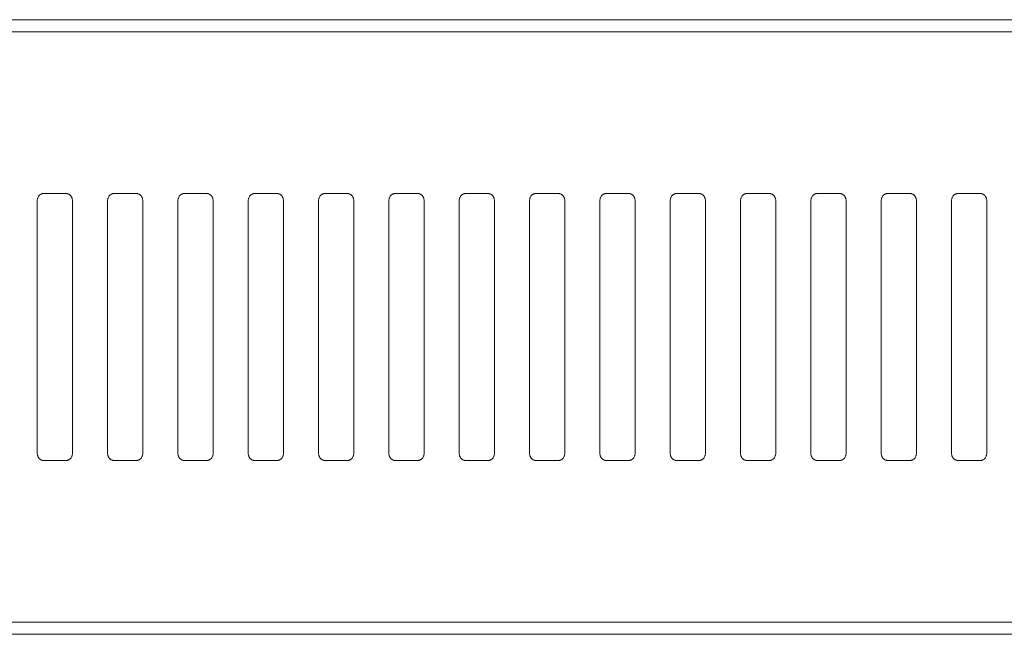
# Model space of a CAD drawing. Header units: millimetres. Extents: x 0 to 2122, y 0 to 1639.
# Tile 17 of 85: x 638 to 708, y 784 to 828. Entities that reach past the tile are written whole.
import ezdxf

# ---------------------------------------------------------------- set-up
doc = ezdxf.new("R2010")
doc.units = ezdxf.units.MM
doc.layers.add('1', color=7, linetype='Continuous', true_color=0xffffff)

msp = doc.modelspace()

# ---------------------------------------------------------------- linework, layer by layer
at = {"layer": '1', "color": 7, "linetype": 'Continuous', "lineweight": 13}
for p, q in [((741.205, 827.737), (322.205, 827.737)), ((741.205, 826.868), (322.205, 826.868)), ((638.805, 814.887), (638.805, 796.887)), ((639.305, 815.387), (640.805, 815.387)), ((641.305, 814.887), (641.305, 796.887)), ((643.805, 814.887), (643.805, 796.887)), ((644.305, 815.387), (645.805, 815.387)), ((646.305, 814.887), (646.305, 796.887)), ((648.805, 814.887), (648.805, 796.887)), ((649.305, 815.387), (650.805, 815.387)), ((651.305, 814.887), (651.305, 796.887)), ((653.805, 814.887), (653.805, 796.887)), ((654.305, 815.387), (655.805, 815.387)), ((656.305, 814.887), (656.305, 796.887)), ((658.805, 814.887), (658.805, 796.887)), ((659.305, 815.387), (660.805, 815.387)), ((661.305, 814.887), (661.305, 796.887)), ((663.805, 814.887), (663.805, 796.887)), ((664.305, 815.387), (665.805, 815.387)), ((666.305, 814.887), (666.305, 796.887)), ((668.805, 814.887), (668.805, 796.887)), ((669.305, 815.387), (670.805, 815.387)), ((671.305, 814.887), (671.305, 796.887)), ((673.805, 814.887), (673.805, 796.887)), ((674.305, 815.387), (675.805, 815.387)), ((676.305, 814.887), (676.305, 796.887)), ((678.805, 814.887), (678.805, 796.887)), ((679.305, 815.387), (680.805, 815.387)), ((681.305, 814.887), (681.305, 796.887)), ((683.805, 814.887), (683.805, 796.887)), ((684.305, 815.387), (685.805, 815.387)), ((686.305, 814.887), (686.305, 796.887)), ((688.805, 814.887), (688.805, 796.887)), ((689.305, 815.387), (690.805, 815.387)), ((691.305, 814.887), (691.305, 796.887)), ((693.805, 814.887), (693.805, 796.887)), ((694.305, 815.387), (695.805, 815.387)), ((696.305, 814.887), (696.305, 796.887)), ((698.805, 814.887), (698.805, 796.887)), ((699.305, 815.387), (700.805, 815.387)), ((701.305, 814.887), (701.305, 796.887)), ((703.805, 814.887), (703.805, 796.887)), ((704.305, 815.387), (705.805, 815.387)), ((706.305, 814.887), (706.305, 796.887)), ((639.305, 796.387), (640.805, 796.387)), ((644.305, 796.387), (645.805, 796.387)), ((649.305, 796.387), (650.805, 796.387)), ((654.305, 796.387), (655.805, 796.387)), ((659.305, 796.387), (660.805, 796.387)), ((664.305, 796.387), (665.805, 796.387)), ((669.305, 796.387), (670.805, 796.387)), ((674.305, 796.387), (675.805, 796.387)), ((679.305, 796.387), (680.805, 796.387)), ((684.305, 796.387), (685.805, 796.387)), ((689.305, 796.387), (690.805, 796.387)), ((694.305, 796.387), (695.805, 796.387)), ((699.305, 796.387), (700.805, 796.387)), ((704.305, 796.387), (705.805, 796.387)), ((741.205, 784.907), (322.205, 784.907)), ((741.205, 784.037), (322.205, 784.037))]:
    msp.add_line(p, q, dxfattribs=at)
for points, knots in [([(638.805, 814.887), (638.805, 814.92), (638.808, 814.953), (638.818, 815), (638.822, 815.016), (638.831, 815.048), (638.837, 815.063), (638.855, 815.109), (638.871, 815.137), (638.898, 815.178), (638.908, 815.191), (638.928, 815.217), (638.939, 815.229), (638.974, 815.263), (638.999, 815.284), (639.04, 815.312), (639.054, 815.32), (639.083, 815.336), (639.113, 815.35), (639.143, 815.361), (639.175, 815.37), (639.191, 815.374), (639.239, 815.384), (639.272, 815.387), (639.305, 815.387)], [0, 0, 0, 0, 0.125, 0.125, 0.1875, 0.1875, 0.25, 0.25, 0.375, 0.375, 0.4375, 0.4375, 0.5, 0.5, 0.625, 0.625, 0.6875, 0.6875, 0.75, 0.8125, 0.8125, 0.875, 0.875, 1, 1, 1, 1]), ([(640.805, 815.387), (640.838, 815.387), (640.871, 815.384), (640.919, 815.374), (640.934, 815.371), (640.966, 815.361), (640.982, 815.355), (641.027, 815.337), (641.056, 815.321), (641.097, 815.294), (641.11, 815.284), (641.135, 815.263), (641.147, 815.252), (641.182, 815.218), (641.203, 815.192), (641.225, 815.158), (641.23, 815.151), (641.238, 815.137), (641.25, 815.116), (641.268, 815.079), (641.279, 815.048), (641.288, 815.017), (641.292, 815.001), (641.302, 814.953), (641.305, 814.92), (641.305, 814.887)], [0, 0, 0, 0, 0.125, 0.125, 0.1875, 0.1875, 0.25, 0.25, 0.375, 0.375, 0.4375, 0.4375, 0.5, 0.5, 0.625, 0.625, 0.65625, 0.65625, 0.6875, 0.75, 0.8125, 0.8125, 0.875, 0.875, 1, 1, 1, 1]), ([(643.805, 814.887), (643.805, 814.92), (643.808, 814.953), (643.818, 815), (643.822, 815.016), (643.831, 815.048), (643.837, 815.063), (643.855, 815.109), (643.871, 815.137), (643.898, 815.178), (643.908, 815.191), (643.928, 815.217), (643.939, 815.229), (643.974, 815.263), (643.999, 815.284), (644.04, 815.312), (644.054, 815.32), (644.083, 815.336), (644.113, 815.35), (644.143, 815.361), (644.175, 815.37), (644.191, 815.374), (644.239, 815.384), (644.272, 815.387), (644.305, 815.387)], [0, 0, 0, 0, 0.125, 0.125, 0.1875, 0.1875, 0.25, 0.25, 0.375, 0.375, 0.4375, 0.4375, 0.5, 0.5, 0.625, 0.625, 0.6875, 0.6875, 0.75, 0.8125, 0.8125, 0.875, 0.875, 1, 1, 1, 1]), ([(645.805, 815.387), (645.838, 815.387), (645.871, 815.384), (645.919, 815.374), (645.934, 815.371), (645.966, 815.361), (645.982, 815.355), (646.027, 815.337), (646.056, 815.321), (646.097, 815.294), (646.11, 815.284), (646.135, 815.263), (646.147, 815.252), (646.182, 815.218), (646.203, 815.192), (646.225, 815.158), (646.23, 815.151), (646.238, 815.137), (646.25, 815.116), (646.268, 815.079), (646.279, 815.048), (646.288, 815.017), (646.292, 815.001), (646.302, 814.953), (646.305, 814.92), (646.305, 814.887)], [0, 0, 0, 0, 0.125, 0.125, 0.1875, 0.1875, 0.25, 0.25, 0.375, 0.375, 0.4375, 0.4375, 0.5, 0.5, 0.625, 0.625, 0.65625, 0.65625, 0.6875, 0.75, 0.8125, 0.8125, 0.875, 0.875, 1, 1, 1, 1]), ([(648.805, 814.887), (648.805, 814.92), (648.808, 814.953), (648.818, 815), (648.822, 815.016), (648.831, 815.048), (648.837, 815.063), (648.855, 815.109), (648.871, 815.137), (648.898, 815.178), (648.908, 815.191), (648.928, 815.217), (648.939, 815.229), (648.974, 815.263), (648.999, 815.284), (649.04, 815.312), (649.054, 815.32), (649.083, 815.336), (649.113, 815.35), (649.143, 815.361), (649.175, 815.37), (649.191, 815.374), (649.239, 815.384), (649.272, 815.387), (649.305, 815.387)], [0, 0, 0, 0, 0.125, 0.125, 0.1875, 0.1875, 0.25, 0.25, 0.375, 0.375, 0.4375, 0.4375, 0.5, 0.5, 0.625, 0.625, 0.6875, 0.6875, 0.75, 0.8125, 0.8125, 0.875, 0.875, 1, 1, 1, 1]), ([(650.805, 815.387), (650.838, 815.387), (650.871, 815.384), (650.919, 815.374), (650.934, 815.371), (650.966, 815.361), (650.982, 815.355), (651.027, 815.337), (651.056, 815.321), (651.097, 815.294), (651.11, 815.284), (651.135, 815.263), (651.147, 815.252), (651.182, 815.218), (651.203, 815.192), (651.225, 815.158), (651.23, 815.151), (651.238, 815.137), (651.25, 815.116), (651.268, 815.079), (651.279, 815.048), (651.288, 815.017), (651.292, 815.001), (651.302, 814.953), (651.305, 814.92), (651.305, 814.887)], [0, 0, 0, 0, 0.125, 0.125, 0.1875, 0.1875, 0.25, 0.25, 0.375, 0.375, 0.4375, 0.4375, 0.5, 0.5, 0.625, 0.625, 0.65625, 0.65625, 0.6875, 0.75, 0.8125, 0.8125, 0.875, 0.875, 1, 1, 1, 1]), ([(653.805, 814.887), (653.805, 814.92), (653.808, 814.953), (653.818, 815), (653.822, 815.016), (653.831, 815.048), (653.837, 815.063), (653.855, 815.109), (653.871, 815.137), (653.898, 815.178), (653.908, 815.191), (653.928, 815.217), (653.939, 815.229), (653.974, 815.263), (653.999, 815.284), (654.04, 815.312), (654.054, 815.32), (654.083, 815.336), (654.113, 815.35), (654.143, 815.361), (654.175, 815.37), (654.191, 815.374), (654.239, 815.384), (654.272, 815.387), (654.305, 815.387)], [0, 0, 0, 0, 0.125, 0.125, 0.1875, 0.1875, 0.25, 0.25, 0.375, 0.375, 0.4375, 0.4375, 0.5, 0.5, 0.625, 0.625, 0.6875, 0.6875, 0.75, 0.8125, 0.8125, 0.875, 0.875, 1, 1, 1, 1]), ([(655.805, 815.387), (655.838, 815.387), (655.871, 815.384), (655.919, 815.374), (655.934, 815.371), (655.966, 815.361), (655.982, 815.355), (656.027, 815.337), (656.056, 815.321), (656.097, 815.294), (656.11, 815.284), (656.135, 815.263), (656.147, 815.252), (656.182, 815.218), (656.203, 815.192), (656.225, 815.158), (656.23, 815.151), (656.238, 815.137), (656.25, 815.116), (656.268, 815.079), (656.279, 815.048), (656.288, 815.017), (656.292, 815.001), (656.302, 814.953), (656.305, 814.92), (656.305, 814.887)], [0, 0, 0, 0, 0.125, 0.125, 0.1875, 0.1875, 0.25, 0.25, 0.375, 0.375, 0.4375, 0.4375, 0.5, 0.5, 0.625, 0.625, 0.65625, 0.65625, 0.6875, 0.75, 0.8125, 0.8125, 0.875, 0.875, 1, 1, 1, 1]), ([(658.805, 814.887), (658.805, 814.92), (658.808, 814.953), (658.818, 815), (658.822, 815.016), (658.831, 815.048), (658.837, 815.063), (658.855, 815.109), (658.871, 815.137), (658.898, 815.178), (658.908, 815.191), (658.928, 815.217), (658.939, 815.229), (658.974, 815.263), (658.999, 815.284), (659.04, 815.312), (659.054, 815.32), (659.083, 815.336), (659.113, 815.35), (659.143, 815.361), (659.175, 815.37), (659.191, 815.374), (659.239, 815.384), (659.272, 815.387), (659.305, 815.387)], [0, 0, 0, 0, 0.125, 0.125, 0.1875, 0.1875, 0.25, 0.25, 0.375, 0.375, 0.4375, 0.4375, 0.5, 0.5, 0.625, 0.625, 0.6875, 0.6875, 0.75, 0.8125, 0.8125, 0.875, 0.875, 1, 1, 1, 1]), ([(660.805, 815.387), (660.838, 815.387), (660.871, 815.384), (660.919, 815.374), (660.934, 815.371), (660.966, 815.361), (660.982, 815.355), (661.027, 815.337), (661.056, 815.321), (661.097, 815.294), (661.11, 815.284), (661.135, 815.263), (661.147, 815.252), (661.182, 815.218), (661.203, 815.192), (661.225, 815.158), (661.23, 815.151), (661.238, 815.137), (661.25, 815.116), (661.268, 815.079), (661.279, 815.048), (661.288, 815.017), (661.292, 815.001), (661.302, 814.953), (661.305, 814.92), (661.305, 814.887)], [0, 0, 0, 0, 0.125, 0.125, 0.1875, 0.1875, 0.25, 0.25, 0.375, 0.375, 0.4375, 0.4375, 0.5, 0.5, 0.625, 0.625, 0.65625, 0.65625, 0.6875, 0.75, 0.8125, 0.8125, 0.875, 0.875, 1, 1, 1, 1]), ([(663.805, 814.887), (663.805, 814.92), (663.808, 814.953), (663.818, 815), (663.822, 815.016), (663.831, 815.048), (663.837, 815.063), (663.855, 815.109), (663.871, 815.137), (663.898, 815.178), (663.908, 815.191), (663.928, 815.217), (663.939, 815.229), (663.974, 815.263), (663.999, 815.284), (664.04, 815.312), (664.054, 815.32), (664.083, 815.336), (664.113, 815.35), (664.143, 815.361), (664.175, 815.37), (664.191, 815.374), (664.239, 815.384), (664.272, 815.387), (664.305, 815.387)], [0, 0, 0, 0, 0.125, 0.125, 0.1875, 0.1875, 0.25, 0.25, 0.375, 0.375, 0.4375, 0.4375, 0.5, 0.5, 0.625, 0.625, 0.6875, 0.6875, 0.75, 0.8125, 0.8125, 0.875, 0.875, 1, 1, 1, 1]), ([(665.805, 815.387), (665.838, 815.387), (665.871, 815.384), (665.919, 815.374), (665.934, 815.371), (665.966, 815.361), (665.982, 815.355), (666.027, 815.337), (666.056, 815.321), (666.097, 815.294), (666.11, 815.284), (666.135, 815.263), (666.147, 815.252), (666.182, 815.218), (666.203, 815.192), (666.225, 815.158), (666.23, 815.151), (666.238, 815.137), (666.25, 815.116), (666.268, 815.079), (666.279, 815.048), (666.288, 815.017), (666.292, 815.001), (666.302, 814.953), (666.305, 814.92), (666.305, 814.887)], [0, 0, 0, 0, 0.125, 0.125, 0.1875, 0.1875, 0.25, 0.25, 0.375, 0.375, 0.4375, 0.4375, 0.5, 0.5, 0.625, 0.625, 0.65625, 0.65625, 0.6875, 0.75, 0.8125, 0.8125, 0.875, 0.875, 1, 1, 1, 1]), ([(668.805, 814.887), (668.805, 814.92), (668.808, 814.953), (668.818, 815), (668.822, 815.016), (668.831, 815.048), (668.837, 815.063), (668.855, 815.109), (668.871, 815.137), (668.898, 815.178), (668.908, 815.191), (668.928, 815.217), (668.939, 815.229), (668.974, 815.263), (668.999, 815.284), (669.04, 815.312), (669.054, 815.32), (669.083, 815.336), (669.113, 815.35), (669.143, 815.361), (669.175, 815.37), (669.191, 815.374), (669.239, 815.384), (669.272, 815.387), (669.305, 815.387)], [0, 0, 0, 0, 0.125, 0.125, 0.1875, 0.1875, 0.25, 0.25, 0.375, 0.375, 0.4375, 0.4375, 0.5, 0.5, 0.625, 0.625, 0.6875, 0.6875, 0.75, 0.8125, 0.8125, 0.875, 0.875, 1, 1, 1, 1]), ([(670.805, 815.387), (670.838, 815.387), (670.871, 815.384), (670.919, 815.374), (670.934, 815.371), (670.966, 815.361), (670.982, 815.355), (671.027, 815.337), (671.056, 815.321), (671.097, 815.294), (671.11, 815.284), (671.135, 815.263), (671.147, 815.252), (671.182, 815.218), (671.203, 815.192), (671.225, 815.158), (671.23, 815.151), (671.238, 815.137), (671.25, 815.116), (671.268, 815.079), (671.279, 815.048), (671.288, 815.017), (671.292, 815.001), (671.302, 814.953), (671.305, 814.92), (671.305, 814.887)], [0, 0, 0, 0, 0.125, 0.125, 0.1875, 0.1875, 0.25, 0.25, 0.375, 0.375, 0.4375, 0.4375, 0.5, 0.5, 0.625, 0.625, 0.65625, 0.65625, 0.6875, 0.75, 0.8125, 0.8125, 0.875, 0.875, 1, 1, 1, 1]), ([(673.805, 814.887), (673.805, 814.92), (673.808, 814.953), (673.818, 815), (673.822, 815.016), (673.831, 815.048), (673.837, 815.063), (673.855, 815.109), (673.871, 815.137), (673.898, 815.178), (673.908, 815.191), (673.928, 815.217), (673.939, 815.229), (673.974, 815.263), (673.999, 815.284), (674.04, 815.312), (674.054, 815.32), (674.083, 815.336), (674.113, 815.35), (674.143, 815.361), (674.175, 815.37), (674.191, 815.374), (674.239, 815.384), (674.272, 815.387), (674.305, 815.387)], [0, 0, 0, 0, 0.125, 0.125, 0.1875, 0.1875, 0.25, 0.25, 0.375, 0.375, 0.4375, 0.4375, 0.5, 0.5, 0.625, 0.625, 0.6875, 0.6875, 0.75, 0.8125, 0.8125, 0.875, 0.875, 1, 1, 1, 1]), ([(675.805, 815.387), (675.838, 815.387), (675.871, 815.384), (675.919, 815.374), (675.934, 815.371), (675.966, 815.361), (675.982, 815.355), (676.027, 815.337), (676.056, 815.321), (676.097, 815.294), (676.11, 815.284), (676.135, 815.263), (676.147, 815.252), (676.182, 815.218), (676.203, 815.192), (676.225, 815.158), (676.23, 815.151), (676.238, 815.137), (676.25, 815.116), (676.268, 815.079), (676.279, 815.048), (676.288, 815.017), (676.292, 815.001), (676.302, 814.953), (676.305, 814.92), (676.305, 814.887)], [0, 0, 0, 0, 0.125, 0.125, 0.1875, 0.1875, 0.25, 0.25, 0.375, 0.375, 0.4375, 0.4375, 0.5, 0.5, 0.625, 0.625, 0.65625, 0.65625, 0.6875, 0.75, 0.8125, 0.8125, 0.875, 0.875, 1, 1, 1, 1]), ([(678.805, 814.887), (678.805, 814.92), (678.808, 814.953), (678.818, 815), (678.822, 815.016), (678.831, 815.048), (678.837, 815.063), (678.855, 815.109), (678.871, 815.137), (678.898, 815.178), (678.908, 815.191), (678.928, 815.217), (678.939, 815.229), (678.974, 815.263), (678.999, 815.284), (679.04, 815.312), (679.054, 815.32), (679.083, 815.336), (679.113, 815.35), (679.143, 815.361), (679.175, 815.37), (679.191, 815.374), (679.239, 815.384), (679.272, 815.387), (679.305, 815.387)], [0, 0, 0, 0, 0.125, 0.125, 0.1875, 0.1875, 0.25, 0.25, 0.375, 0.375, 0.4375, 0.4375, 0.5, 0.5, 0.625, 0.625, 0.6875, 0.6875, 0.75, 0.8125, 0.8125, 0.875, 0.875, 1, 1, 1, 1]), ([(680.805, 815.387), (680.838, 815.387), (680.871, 815.384), (680.919, 815.374), (680.934, 815.371), (680.966, 815.361), (680.982, 815.355), (681.027, 815.337), (681.056, 815.321), (681.097, 815.294), (681.11, 815.284), (681.135, 815.263), (681.147, 815.252), (681.182, 815.218), (681.203, 815.192), (681.225, 815.158), (681.23, 815.151), (681.238, 815.137), (681.25, 815.116), (681.268, 815.079), (681.279, 815.048), (681.288, 815.017), (681.292, 815.001), (681.302, 814.953), (681.305, 814.92), (681.305, 814.887)], [0, 0, 0, 0, 0.125, 0.125, 0.1875, 0.1875, 0.25, 0.25, 0.375, 0.375, 0.4375, 0.4375, 0.5, 0.5, 0.625, 0.625, 0.65625, 0.65625, 0.6875, 0.75, 0.8125, 0.8125, 0.875, 0.875, 1, 1, 1, 1]), ([(683.805, 814.887), (683.805, 814.92), (683.808, 814.953), (683.818, 815), (683.822, 815.016), (683.831, 815.048), (683.837, 815.063), (683.855, 815.109), (683.871, 815.137), (683.898, 815.178), (683.908, 815.191), (683.928, 815.217), (683.939, 815.229), (683.974, 815.263), (683.999, 815.284), (684.04, 815.312), (684.054, 815.32), (684.083, 815.336), (684.113, 815.35), (684.143, 815.361), (684.175, 815.37), (684.191, 815.374), (684.239, 815.384), (684.272, 815.387), (684.305, 815.387)], [0, 0, 0, 0, 0.125, 0.125, 0.1875, 0.1875, 0.25, 0.25, 0.375, 0.375, 0.4375, 0.4375, 0.5, 0.5, 0.625, 0.625, 0.6875, 0.6875, 0.75, 0.8125, 0.8125, 0.875, 0.875, 1, 1, 1, 1]), ([(685.805, 815.387), (685.838, 815.387), (685.871, 815.384), (685.919, 815.374), (685.934, 815.371), (685.966, 815.361), (685.982, 815.355), (686.027, 815.337), (686.056, 815.321), (686.097, 815.294), (686.11, 815.284), (686.135, 815.263), (686.147, 815.252), (686.182, 815.218), (686.203, 815.192), (686.225, 815.158), (686.23, 815.151), (686.238, 815.137), (686.25, 815.116), (686.268, 815.079), (686.279, 815.048), (686.288, 815.017), (686.292, 815.001), (686.302, 814.953), (686.305, 814.92), (686.305, 814.887)], [0, 0, 0, 0, 0.125, 0.125, 0.1875, 0.1875, 0.25, 0.25, 0.375, 0.375, 0.4375, 0.4375, 0.5, 0.5, 0.625, 0.625, 0.65625, 0.65625, 0.6875, 0.75, 0.8125, 0.8125, 0.875, 0.875, 1, 1, 1, 1]), ([(688.805, 814.887), (688.805, 814.92), (688.808, 814.953), (688.818, 815), (688.822, 815.016), (688.831, 815.048), (688.837, 815.063), (688.855, 815.109), (688.871, 815.137), (688.898, 815.178), (688.908, 815.191), (688.928, 815.217), (688.939, 815.229), (688.974, 815.263), (688.999, 815.284), (689.04, 815.312), (689.054, 815.32), (689.083, 815.336), (689.113, 815.35), (689.143, 815.361), (689.175, 815.37), (689.191, 815.374), (689.239, 815.384), (689.272, 815.387), (689.305, 815.387)], [0, 0, 0, 0, 0.125, 0.125, 0.1875, 0.1875, 0.25, 0.25, 0.375, 0.375, 0.4375, 0.4375, 0.5, 0.5, 0.625, 0.625, 0.6875, 0.6875, 0.75, 0.8125, 0.8125, 0.875, 0.875, 1, 1, 1, 1]), ([(690.805, 815.387), (690.838, 815.387), (690.871, 815.384), (690.919, 815.374), (690.934, 815.371), (690.966, 815.361), (690.982, 815.355), (691.027, 815.337), (691.056, 815.321), (691.097, 815.294), (691.11, 815.284), (691.135, 815.263), (691.147, 815.252), (691.182, 815.218), (691.203, 815.192), (691.225, 815.158), (691.23, 815.151), (691.238, 815.137), (691.25, 815.116), (691.268, 815.079), (691.279, 815.048), (691.288, 815.017), (691.292, 815.001), (691.302, 814.953), (691.305, 814.92), (691.305, 814.887)], [0, 0, 0, 0, 0.125, 0.125, 0.1875, 0.1875, 0.25, 0.25, 0.375, 0.375, 0.4375, 0.4375, 0.5, 0.5, 0.625, 0.625, 0.65625, 0.65625, 0.6875, 0.75, 0.8125, 0.8125, 0.875, 0.875, 1, 1, 1, 1]), ([(693.805, 814.887), (693.805, 814.92), (693.808, 814.953), (693.818, 815), (693.822, 815.016), (693.831, 815.048), (693.837, 815.063), (693.855, 815.109), (693.871, 815.137), (693.898, 815.178), (693.908, 815.191), (693.928, 815.217), (693.939, 815.229), (693.974, 815.263), (693.999, 815.284), (694.04, 815.312), (694.054, 815.32), (694.083, 815.336), (694.113, 815.35), (694.143, 815.361), (694.175, 815.37), (694.191, 815.374), (694.239, 815.384), (694.272, 815.387), (694.305, 815.387)], [0, 0, 0, 0, 0.125, 0.125, 0.1875, 0.1875, 0.25, 0.25, 0.375, 0.375, 0.4375, 0.4375, 0.5, 0.5, 0.625, 0.625, 0.6875, 0.6875, 0.75, 0.8125, 0.8125, 0.875, 0.875, 1, 1, 1, 1]), ([(695.805, 815.387), (695.838, 815.387), (695.871, 815.384), (695.919, 815.374), (695.934, 815.371), (695.966, 815.361), (695.982, 815.355), (696.027, 815.337), (696.056, 815.321), (696.097, 815.294), (696.11, 815.284), (696.135, 815.263), (696.147, 815.252), (696.182, 815.218), (696.203, 815.192), (696.225, 815.158), (696.23, 815.151), (696.238, 815.137), (696.25, 815.116), (696.268, 815.079), (696.279, 815.048), (696.288, 815.017), (696.292, 815.001), (696.302, 814.953), (696.305, 814.92), (696.305, 814.887)], [0, 0, 0, 0, 0.125, 0.125, 0.1875, 0.1875, 0.25, 0.25, 0.375, 0.375, 0.4375, 0.4375, 0.5, 0.5, 0.625, 0.625, 0.65625, 0.65625, 0.6875, 0.75, 0.8125, 0.8125, 0.875, 0.875, 1, 1, 1, 1]), ([(698.805, 814.887), (698.805, 814.92), (698.808, 814.953), (698.818, 815), (698.822, 815.016), (698.831, 815.048), (698.837, 815.063), (698.855, 815.109), (698.871, 815.137), (698.898, 815.178), (698.908, 815.191), (698.928, 815.217), (698.939, 815.229), (698.974, 815.263), (698.999, 815.284), (699.04, 815.312), (699.054, 815.32), (699.083, 815.336), (699.113, 815.35), (699.143, 815.361), (699.175, 815.37), (699.191, 815.374), (699.239, 815.384), (699.272, 815.387), (699.305, 815.387)], [0, 0, 0, 0, 0.125, 0.125, 0.1875, 0.1875, 0.25, 0.25, 0.375, 0.375, 0.4375, 0.4375, 0.5, 0.5, 0.625, 0.625, 0.6875, 0.6875, 0.75, 0.8125, 0.8125, 0.875, 0.875, 1, 1, 1, 1]), ([(700.805, 815.387), (700.838, 815.387), (700.871, 815.384), (700.919, 815.374), (700.934, 815.371), (700.966, 815.361), (700.982, 815.355), (701.027, 815.337), (701.056, 815.321), (701.097, 815.294), (701.11, 815.284), (701.135, 815.263), (701.147, 815.252), (701.182, 815.218), (701.203, 815.192), (701.225, 815.158), (701.23, 815.151), (701.238, 815.137), (701.25, 815.116), (701.268, 815.079), (701.279, 815.048), (701.288, 815.017), (701.292, 815.001), (701.302, 814.953), (701.305, 814.92), (701.305, 814.887)], [0, 0, 0, 0, 0.125, 0.125, 0.1875, 0.1875, 0.25, 0.25, 0.375, 0.375, 0.4375, 0.4375, 0.5, 0.5, 0.625, 0.625, 0.65625, 0.65625, 0.6875, 0.75, 0.8125, 0.8125, 0.875, 0.875, 1, 1, 1, 1]), ([(703.805, 814.887), (703.805, 814.92), (703.808, 814.953), (703.818, 815), (703.822, 815.016), (703.831, 815.048), (703.837, 815.063), (703.855, 815.109), (703.871, 815.137), (703.898, 815.178), (703.908, 815.191), (703.928, 815.217), (703.939, 815.229), (703.974, 815.263), (703.999, 815.284), (704.04, 815.312), (704.054, 815.32), (704.083, 815.336), (704.113, 815.35), (704.143, 815.361), (704.175, 815.37), (704.191, 815.374), (704.239, 815.384), (704.272, 815.387), (704.305, 815.387)], [0, 0, 0, 0, 0.125, 0.125, 0.1875, 0.1875, 0.25, 0.25, 0.375, 0.375, 0.4375, 0.4375, 0.5, 0.5, 0.625, 0.625, 0.6875, 0.6875, 0.75, 0.8125, 0.8125, 0.875, 0.875, 1, 1, 1, 1]), ([(705.805, 815.387), (705.838, 815.387), (705.871, 815.384), (705.919, 815.374), (705.934, 815.371), (705.966, 815.361), (705.982, 815.355), (706.027, 815.337), (706.056, 815.321), (706.097, 815.294), (706.11, 815.284), (706.135, 815.263), (706.147, 815.252), (706.182, 815.218), (706.203, 815.192), (706.225, 815.158), (706.23, 815.151), (706.238, 815.137), (706.25, 815.116), (706.268, 815.079), (706.279, 815.048), (706.288, 815.017), (706.292, 815.001), (706.302, 814.953), (706.305, 814.92), (706.305, 814.887)], [0, 0, 0, 0, 0.125, 0.125, 0.1875, 0.1875, 0.25, 0.25, 0.375, 0.375, 0.4375, 0.4375, 0.5, 0.5, 0.625, 0.625, 0.65625, 0.65625, 0.6875, 0.75, 0.8125, 0.8125, 0.875, 0.875, 1, 1, 1, 1]), ([(639.305, 796.387), (639.272, 796.387), (639.239, 796.391), (639.191, 796.4), (639.176, 796.404), (639.144, 796.414), (639.128, 796.419), (639.083, 796.438), (639.054, 796.453), (639.014, 796.481), (639, 796.491), (638.975, 796.511), (638.963, 796.522), (638.928, 796.557), (638.908, 796.582), (638.885, 796.616), (638.88, 796.623), (638.872, 796.637), (638.86, 796.659), (638.842, 796.696), (638.831, 796.726), (638.822, 796.757), (638.818, 796.773), (638.808, 796.822), (638.805, 796.854), (638.805, 796.887)], [0, 0, 0, 0, 0.125, 0.125, 0.1875, 0.1875, 0.25, 0.25, 0.375, 0.375, 0.4375, 0.4375, 0.5, 0.5, 0.625, 0.625, 0.65625, 0.65625, 0.6875, 0.75, 0.8125, 0.8125, 0.875, 0.875, 1, 1, 1, 1]), ([(641.305, 796.887), (641.305, 796.854), (641.302, 796.822), (641.292, 796.774), (641.288, 796.758), (641.279, 796.727), (641.273, 796.711), (641.255, 796.666), (641.239, 796.637), (641.212, 796.597), (641.202, 796.583), (641.182, 796.558), (641.171, 796.546), (641.136, 796.511), (641.111, 796.49), (641.07, 796.463), (641.056, 796.454), (641.027, 796.439), (640.997, 796.425), (640.967, 796.414), (640.935, 796.404), (640.919, 796.4), (640.871, 796.391), (640.838, 796.387), (640.805, 796.387)], [0, 0, 0, 0, 0.125, 0.125, 0.1875, 0.1875, 0.25, 0.25, 0.375, 0.375, 0.4375, 0.4375, 0.5, 0.5, 0.625, 0.625, 0.6875, 0.6875, 0.75, 0.8125, 0.8125, 0.875, 0.875, 1, 1, 1, 1]), ([(644.305, 796.387), (644.272, 796.387), (644.239, 796.391), (644.191, 796.4), (644.176, 796.404), (644.144, 796.414), (644.128, 796.419), (644.083, 796.438), (644.054, 796.453), (644.014, 796.481), (644, 796.491), (643.975, 796.511), (643.963, 796.522), (643.928, 796.557), (643.908, 796.582), (643.885, 796.616), (643.88, 796.623), (643.872, 796.637), (643.86, 796.659), (643.842, 796.696), (643.831, 796.726), (643.822, 796.757), (643.818, 796.773), (643.808, 796.822), (643.805, 796.854), (643.805, 796.887)], [0, 0, 0, 0, 0.125, 0.125, 0.1875, 0.1875, 0.25, 0.25, 0.375, 0.375, 0.4375, 0.4375, 0.5, 0.5, 0.625, 0.625, 0.65625, 0.65625, 0.6875, 0.75, 0.8125, 0.8125, 0.875, 0.875, 1, 1, 1, 1]), ([(646.305, 796.887), (646.305, 796.854), (646.302, 796.822), (646.292, 796.774), (646.288, 796.758), (646.279, 796.727), (646.273, 796.711), (646.255, 796.666), (646.239, 796.637), (646.212, 796.597), (646.202, 796.583), (646.182, 796.558), (646.171, 796.546), (646.136, 796.511), (646.111, 796.49), (646.07, 796.463), (646.056, 796.454), (646.027, 796.439), (645.997, 796.425), (645.967, 796.414), (645.935, 796.404), (645.919, 796.4), (645.871, 796.391), (645.838, 796.387), (645.805, 796.387)], [0, 0, 0, 0, 0.125, 0.125, 0.1875, 0.1875, 0.25, 0.25, 0.375, 0.375, 0.4375, 0.4375, 0.5, 0.5, 0.625, 0.625, 0.6875, 0.6875, 0.75, 0.8125, 0.8125, 0.875, 0.875, 1, 1, 1, 1]), ([(649.305, 796.387), (649.272, 796.387), (649.239, 796.391), (649.191, 796.4), (649.176, 796.404), (649.144, 796.414), (649.128, 796.419), (649.083, 796.438), (649.054, 796.453), (649.014, 796.481), (649, 796.491), (648.975, 796.511), (648.963, 796.522), (648.928, 796.557), (648.908, 796.582), (648.885, 796.616), (648.88, 796.623), (648.872, 796.637), (648.86, 796.659), (648.842, 796.696), (648.831, 796.726), (648.822, 796.757), (648.818, 796.773), (648.808, 796.822), (648.805, 796.854), (648.805, 796.887)], [0, 0, 0, 0, 0.125, 0.125, 0.1875, 0.1875, 0.25, 0.25, 0.375, 0.375, 0.4375, 0.4375, 0.5, 0.5, 0.625, 0.625, 0.65625, 0.65625, 0.6875, 0.75, 0.8125, 0.8125, 0.875, 0.875, 1, 1, 1, 1]), ([(651.305, 796.887), (651.305, 796.854), (651.302, 796.822), (651.292, 796.774), (651.288, 796.758), (651.279, 796.727), (651.273, 796.711), (651.255, 796.666), (651.239, 796.637), (651.212, 796.597), (651.202, 796.583), (651.182, 796.558), (651.171, 796.546), (651.136, 796.511), (651.111, 796.49), (651.07, 796.463), (651.056, 796.454), (651.027, 796.439), (650.997, 796.425), (650.967, 796.414), (650.935, 796.404), (650.919, 796.4), (650.871, 796.391), (650.838, 796.387), (650.805, 796.387)], [0, 0, 0, 0, 0.125, 0.125, 0.1875, 0.1875, 0.25, 0.25, 0.375, 0.375, 0.4375, 0.4375, 0.5, 0.5, 0.625, 0.625, 0.6875, 0.6875, 0.75, 0.8125, 0.8125, 0.875, 0.875, 1, 1, 1, 1]), ([(654.305, 796.387), (654.272, 796.387), (654.239, 796.391), (654.191, 796.4), (654.176, 796.404), (654.144, 796.414), (654.128, 796.419), (654.083, 796.438), (654.054, 796.453), (654.014, 796.481), (654, 796.491), (653.975, 796.511), (653.963, 796.522), (653.928, 796.557), (653.908, 796.582), (653.885, 796.616), (653.88, 796.623), (653.872, 796.637), (653.86, 796.659), (653.842, 796.696), (653.831, 796.726), (653.822, 796.757), (653.818, 796.773), (653.808, 796.822), (653.805, 796.854), (653.805, 796.887)], [0, 0, 0, 0, 0.125, 0.125, 0.1875, 0.1875, 0.25, 0.25, 0.375, 0.375, 0.4375, 0.4375, 0.5, 0.5, 0.625, 0.625, 0.65625, 0.65625, 0.6875, 0.75, 0.8125, 0.8125, 0.875, 0.875, 1, 1, 1, 1]), ([(656.305, 796.887), (656.305, 796.854), (656.302, 796.822), (656.292, 796.774), (656.288, 796.758), (656.279, 796.727), (656.273, 796.711), (656.255, 796.666), (656.239, 796.637), (656.212, 796.597), (656.202, 796.583), (656.182, 796.558), (656.171, 796.546), (656.136, 796.511), (656.111, 796.49), (656.07, 796.463), (656.056, 796.454), (656.027, 796.439), (655.997, 796.425), (655.967, 796.414), (655.935, 796.404), (655.919, 796.4), (655.871, 796.391), (655.838, 796.387), (655.805, 796.387)], [0, 0, 0, 0, 0.125, 0.125, 0.1875, 0.1875, 0.25, 0.25, 0.375, 0.375, 0.4375, 0.4375, 0.5, 0.5, 0.625, 0.625, 0.6875, 0.6875, 0.75, 0.8125, 0.8125, 0.875, 0.875, 1, 1, 1, 1]), ([(659.305, 796.387), (659.272, 796.387), (659.239, 796.391), (659.191, 796.4), (659.176, 796.404), (659.144, 796.414), (659.128, 796.419), (659.083, 796.438), (659.054, 796.453), (659.014, 796.481), (659, 796.491), (658.975, 796.511), (658.963, 796.522), (658.928, 796.557), (658.908, 796.582), (658.885, 796.616), (658.88, 796.623), (658.872, 796.637), (658.86, 796.659), (658.842, 796.696), (658.831, 796.726), (658.822, 796.757), (658.818, 796.773), (658.808, 796.822), (658.805, 796.854), (658.805, 796.887)], [0, 0, 0, 0, 0.125, 0.125, 0.1875, 0.1875, 0.25, 0.25, 0.375, 0.375, 0.4375, 0.4375, 0.5, 0.5, 0.625, 0.625, 0.65625, 0.65625, 0.6875, 0.75, 0.8125, 0.8125, 0.875, 0.875, 1, 1, 1, 1]), ([(661.305, 796.887), (661.305, 796.854), (661.302, 796.822), (661.292, 796.774), (661.288, 796.758), (661.279, 796.727), (661.273, 796.711), (661.255, 796.666), (661.239, 796.637), (661.212, 796.597), (661.202, 796.583), (661.182, 796.558), (661.171, 796.546), (661.136, 796.511), (661.111, 796.49), (661.07, 796.463), (661.056, 796.454), (661.027, 796.439), (660.997, 796.425), (660.967, 796.414), (660.935, 796.404), (660.919, 796.4), (660.871, 796.391), (660.838, 796.387), (660.805, 796.387)], [0, 0, 0, 0, 0.125, 0.125, 0.1875, 0.1875, 0.25, 0.25, 0.375, 0.375, 0.4375, 0.4375, 0.5, 0.5, 0.625, 0.625, 0.6875, 0.6875, 0.75, 0.8125, 0.8125, 0.875, 0.875, 1, 1, 1, 1]), ([(664.305, 796.387), (664.272, 796.387), (664.239, 796.391), (664.191, 796.4), (664.176, 796.404), (664.144, 796.414), (664.128, 796.419), (664.083, 796.438), (664.054, 796.453), (664.014, 796.481), (664, 796.491), (663.975, 796.511), (663.963, 796.522), (663.928, 796.557), (663.908, 796.582), (663.885, 796.616), (663.88, 796.623), (663.872, 796.637), (663.86, 796.659), (663.842, 796.696), (663.831, 796.726), (663.822, 796.757), (663.818, 796.773), (663.808, 796.822), (663.805, 796.854), (663.805, 796.887)], [0, 0, 0, 0, 0.125, 0.125, 0.1875, 0.1875, 0.25, 0.25, 0.375, 0.375, 0.4375, 0.4375, 0.5, 0.5, 0.625, 0.625, 0.65625, 0.65625, 0.6875, 0.75, 0.8125, 0.8125, 0.875, 0.875, 1, 1, 1, 1]), ([(666.305, 796.887), (666.305, 796.854), (666.302, 796.822), (666.292, 796.774), (666.288, 796.758), (666.279, 796.727), (666.273, 796.711), (666.255, 796.666), (666.239, 796.637), (666.212, 796.597), (666.202, 796.583), (666.182, 796.558), (666.171, 796.546), (666.136, 796.511), (666.111, 796.49), (666.07, 796.463), (666.056, 796.454), (666.027, 796.439), (665.997, 796.425), (665.967, 796.414), (665.935, 796.404), (665.919, 796.4), (665.871, 796.391), (665.838, 796.387), (665.805, 796.387)], [0, 0, 0, 0, 0.125, 0.125, 0.1875, 0.1875, 0.25, 0.25, 0.375, 0.375, 0.4375, 0.4375, 0.5, 0.5, 0.625, 0.625, 0.6875, 0.6875, 0.75, 0.8125, 0.8125, 0.875, 0.875, 1, 1, 1, 1]), ([(669.305, 796.387), (669.272, 796.387), (669.239, 796.391), (669.191, 796.4), (669.176, 796.404), (669.144, 796.414), (669.128, 796.419), (669.083, 796.438), (669.054, 796.453), (669.014, 796.481), (669, 796.491), (668.975, 796.511), (668.963, 796.522), (668.928, 796.557), (668.908, 796.582), (668.885, 796.616), (668.88, 796.623), (668.872, 796.637), (668.86, 796.659), (668.842, 796.696), (668.831, 796.726), (668.822, 796.757), (668.818, 796.773), (668.808, 796.822), (668.805, 796.854), (668.805, 796.887)], [0, 0, 0, 0, 0.125, 0.125, 0.1875, 0.1875, 0.25, 0.25, 0.375, 0.375, 0.4375, 0.4375, 0.5, 0.5, 0.625, 0.625, 0.65625, 0.65625, 0.6875, 0.75, 0.8125, 0.8125, 0.875, 0.875, 1, 1, 1, 1]), ([(671.305, 796.887), (671.305, 796.854), (671.302, 796.822), (671.292, 796.774), (671.288, 796.758), (671.279, 796.727), (671.273, 796.711), (671.255, 796.666), (671.239, 796.637), (671.212, 796.597), (671.202, 796.583), (671.182, 796.558), (671.171, 796.546), (671.136, 796.511), (671.111, 796.49), (671.07, 796.463), (671.056, 796.454), (671.027, 796.439), (670.997, 796.425), (670.967, 796.414), (670.935, 796.404), (670.919, 796.4), (670.871, 796.391), (670.838, 796.387), (670.805, 796.387)], [0, 0, 0, 0, 0.125, 0.125, 0.1875, 0.1875, 0.25, 0.25, 0.375, 0.375, 0.4375, 0.4375, 0.5, 0.5, 0.625, 0.625, 0.6875, 0.6875, 0.75, 0.8125, 0.8125, 0.875, 0.875, 1, 1, 1, 1]), ([(674.305, 796.387), (674.272, 796.387), (674.239, 796.391), (674.191, 796.4), (674.176, 796.404), (674.144, 796.414), (674.128, 796.419), (674.083, 796.438), (674.054, 796.453), (674.014, 796.481), (674, 796.491), (673.975, 796.511), (673.963, 796.522), (673.928, 796.557), (673.908, 796.582), (673.885, 796.616), (673.88, 796.623), (673.872, 796.637), (673.86, 796.659), (673.842, 796.696), (673.831, 796.726), (673.822, 796.757), (673.818, 796.773), (673.808, 796.822), (673.805, 796.854), (673.805, 796.887)], [0, 0, 0, 0, 0.125, 0.125, 0.1875, 0.1875, 0.25, 0.25, 0.375, 0.375, 0.4375, 0.4375, 0.5, 0.5, 0.625, 0.625, 0.65625, 0.65625, 0.6875, 0.75, 0.8125, 0.8125, 0.875, 0.875, 1, 1, 1, 1]), ([(676.305, 796.887), (676.305, 796.854), (676.302, 796.822), (676.292, 796.774), (676.288, 796.758), (676.279, 796.727), (676.273, 796.711), (676.255, 796.666), (676.239, 796.637), (676.212, 796.597), (676.202, 796.583), (676.182, 796.558), (676.171, 796.546), (676.136, 796.511), (676.111, 796.49), (676.07, 796.463), (676.056, 796.454), (676.027, 796.439), (675.997, 796.425), (675.967, 796.414), (675.935, 796.404), (675.919, 796.4), (675.871, 796.391), (675.838, 796.387), (675.805, 796.387)], [0, 0, 0, 0, 0.125, 0.125, 0.1875, 0.1875, 0.25, 0.25, 0.375, 0.375, 0.4375, 0.4375, 0.5, 0.5, 0.625, 0.625, 0.6875, 0.6875, 0.75, 0.8125, 0.8125, 0.875, 0.875, 1, 1, 1, 1]), ([(679.305, 796.387), (679.272, 796.387), (679.239, 796.391), (679.191, 796.4), (679.176, 796.404), (679.144, 796.414), (679.128, 796.419), (679.083, 796.438), (679.054, 796.453), (679.014, 796.481), (679, 796.491), (678.975, 796.511), (678.963, 796.522), (678.928, 796.557), (678.908, 796.582), (678.885, 796.616), (678.88, 796.623), (678.872, 796.637), (678.86, 796.659), (678.842, 796.696), (678.831, 796.726), (678.822, 796.757), (678.818, 796.773), (678.808, 796.822), (678.805, 796.854), (678.805, 796.887)], [0, 0, 0, 0, 0.125, 0.125, 0.1875, 0.1875, 0.25, 0.25, 0.375, 0.375, 0.4375, 0.4375, 0.5, 0.5, 0.625, 0.625, 0.65625, 0.65625, 0.6875, 0.75, 0.8125, 0.8125, 0.875, 0.875, 1, 1, 1, 1]), ([(681.305, 796.887), (681.305, 796.854), (681.302, 796.822), (681.292, 796.774), (681.288, 796.758), (681.279, 796.727), (681.273, 796.711), (681.255, 796.666), (681.239, 796.637), (681.212, 796.597), (681.202, 796.583), (681.182, 796.558), (681.171, 796.546), (681.136, 796.511), (681.111, 796.49), (681.07, 796.463), (681.056, 796.454), (681.027, 796.439), (680.997, 796.425), (680.967, 796.414), (680.935, 796.404), (680.919, 796.4), (680.871, 796.391), (680.838, 796.387), (680.805, 796.387)], [0, 0, 0, 0, 0.125, 0.125, 0.1875, 0.1875, 0.25, 0.25, 0.375, 0.375, 0.4375, 0.4375, 0.5, 0.5, 0.625, 0.625, 0.6875, 0.6875, 0.75, 0.8125, 0.8125, 0.875, 0.875, 1, 1, 1, 1]), ([(684.305, 796.387), (684.272, 796.387), (684.239, 796.391), (684.191, 796.4), (684.176, 796.404), (684.144, 796.414), (684.128, 796.419), (684.083, 796.438), (684.054, 796.453), (684.014, 796.481), (684, 796.491), (683.975, 796.511), (683.963, 796.522), (683.928, 796.557), (683.908, 796.582), (683.885, 796.616), (683.88, 796.623), (683.872, 796.637), (683.86, 796.659), (683.842, 796.696), (683.831, 796.726), (683.822, 796.757), (683.818, 796.773), (683.808, 796.822), (683.805, 796.854), (683.805, 796.887)], [0, 0, 0, 0, 0.125, 0.125, 0.1875, 0.1875, 0.25, 0.25, 0.375, 0.375, 0.4375, 0.4375, 0.5, 0.5, 0.625, 0.625, 0.65625, 0.65625, 0.6875, 0.75, 0.8125, 0.8125, 0.875, 0.875, 1, 1, 1, 1]), ([(686.305, 796.887), (686.305, 796.854), (686.302, 796.822), (686.292, 796.774), (686.288, 796.758), (686.279, 796.727), (686.273, 796.711), (686.255, 796.666), (686.239, 796.637), (686.212, 796.597), (686.202, 796.583), (686.182, 796.558), (686.171, 796.546), (686.136, 796.511), (686.111, 796.49), (686.07, 796.463), (686.056, 796.454), (686.027, 796.439), (685.997, 796.425), (685.967, 796.414), (685.935, 796.404), (685.919, 796.4), (685.871, 796.391), (685.838, 796.387), (685.805, 796.387)], [0, 0, 0, 0, 0.125, 0.125, 0.1875, 0.1875, 0.25, 0.25, 0.375, 0.375, 0.4375, 0.4375, 0.5, 0.5, 0.625, 0.625, 0.6875, 0.6875, 0.75, 0.8125, 0.8125, 0.875, 0.875, 1, 1, 1, 1]), ([(689.305, 796.387), (689.272, 796.387), (689.239, 796.391), (689.191, 796.4), (689.176, 796.404), (689.144, 796.414), (689.128, 796.419), (689.083, 796.438), (689.054, 796.453), (689.014, 796.481), (689, 796.491), (688.975, 796.511), (688.963, 796.522), (688.928, 796.557), (688.908, 796.582), (688.885, 796.616), (688.88, 796.623), (688.872, 796.637), (688.86, 796.659), (688.842, 796.696), (688.831, 796.726), (688.822, 796.757), (688.818, 796.773), (688.808, 796.822), (688.805, 796.854), (688.805, 796.887)], [0, 0, 0, 0, 0.125, 0.125, 0.1875, 0.1875, 0.25, 0.25, 0.375, 0.375, 0.4375, 0.4375, 0.5, 0.5, 0.625, 0.625, 0.65625, 0.65625, 0.6875, 0.75, 0.8125, 0.8125, 0.875, 0.875, 1, 1, 1, 1]), ([(691.305, 796.887), (691.305, 796.854), (691.302, 796.822), (691.292, 796.774), (691.288, 796.758), (691.279, 796.727), (691.273, 796.711), (691.255, 796.666), (691.239, 796.637), (691.212, 796.597), (691.202, 796.583), (691.182, 796.558), (691.171, 796.546), (691.136, 796.511), (691.111, 796.49), (691.07, 796.463), (691.056, 796.454), (691.027, 796.439), (690.997, 796.425), (690.967, 796.414), (690.935, 796.404), (690.919, 796.4), (690.871, 796.391), (690.838, 796.387), (690.805, 796.387)], [0, 0, 0, 0, 0.125, 0.125, 0.1875, 0.1875, 0.25, 0.25, 0.375, 0.375, 0.4375, 0.4375, 0.5, 0.5, 0.625, 0.625, 0.6875, 0.6875, 0.75, 0.8125, 0.8125, 0.875, 0.875, 1, 1, 1, 1]), ([(694.305, 796.387), (694.272, 796.387), (694.239, 796.391), (694.191, 796.4), (694.176, 796.404), (694.144, 796.414), (694.128, 796.419), (694.083, 796.438), (694.054, 796.453), (694.014, 796.481), (694, 796.491), (693.975, 796.511), (693.963, 796.522), (693.928, 796.557), (693.908, 796.582), (693.885, 796.616), (693.88, 796.623), (693.872, 796.637), (693.86, 796.659), (693.842, 796.696), (693.831, 796.726), (693.822, 796.757), (693.818, 796.773), (693.808, 796.822), (693.805, 796.854), (693.805, 796.887)], [0, 0, 0, 0, 0.125, 0.125, 0.1875, 0.1875, 0.25, 0.25, 0.375, 0.375, 0.4375, 0.4375, 0.5, 0.5, 0.625, 0.625, 0.65625, 0.65625, 0.6875, 0.75, 0.8125, 0.8125, 0.875, 0.875, 1, 1, 1, 1]), ([(696.305, 796.887), (696.305, 796.854), (696.302, 796.822), (696.292, 796.774), (696.288, 796.758), (696.279, 796.727), (696.273, 796.711), (696.255, 796.666), (696.239, 796.637), (696.212, 796.597), (696.202, 796.583), (696.182, 796.558), (696.171, 796.546), (696.136, 796.511), (696.111, 796.49), (696.07, 796.463), (696.056, 796.454), (696.027, 796.439), (695.997, 796.425), (695.967, 796.414), (695.935, 796.404), (695.919, 796.4), (695.871, 796.391), (695.838, 796.387), (695.805, 796.387)], [0, 0, 0, 0, 0.125, 0.125, 0.1875, 0.1875, 0.25, 0.25, 0.375, 0.375, 0.4375, 0.4375, 0.5, 0.5, 0.625, 0.625, 0.6875, 0.6875, 0.75, 0.8125, 0.8125, 0.875, 0.875, 1, 1, 1, 1]), ([(699.305, 796.387), (699.272, 796.387), (699.239, 796.391), (699.191, 796.4), (699.176, 796.404), (699.144, 796.414), (699.128, 796.419), (699.083, 796.438), (699.054, 796.453), (699.014, 796.481), (699, 796.491), (698.975, 796.511), (698.963, 796.522), (698.928, 796.557), (698.908, 796.582), (698.885, 796.616), (698.88, 796.623), (698.872, 796.637), (698.86, 796.659), (698.842, 796.696), (698.831, 796.726), (698.822, 796.757), (698.818, 796.773), (698.808, 796.822), (698.805, 796.854), (698.805, 796.887)], [0, 0, 0, 0, 0.125, 0.125, 0.1875, 0.1875, 0.25, 0.25, 0.375, 0.375, 0.4375, 0.4375, 0.5, 0.5, 0.625, 0.625, 0.65625, 0.65625, 0.6875, 0.75, 0.8125, 0.8125, 0.875, 0.875, 1, 1, 1, 1]), ([(701.305, 796.887), (701.305, 796.854), (701.302, 796.822), (701.292, 796.774), (701.288, 796.758), (701.279, 796.727), (701.273, 796.711), (701.255, 796.666), (701.239, 796.637), (701.212, 796.597), (701.202, 796.583), (701.182, 796.558), (701.171, 796.546), (701.136, 796.511), (701.111, 796.49), (701.07, 796.463), (701.056, 796.454), (701.027, 796.439), (700.997, 796.425), (700.967, 796.414), (700.935, 796.404), (700.919, 796.4), (700.871, 796.391), (700.838, 796.387), (700.805, 796.387)], [0, 0, 0, 0, 0.125, 0.125, 0.1875, 0.1875, 0.25, 0.25, 0.375, 0.375, 0.4375, 0.4375, 0.5, 0.5, 0.625, 0.625, 0.6875, 0.6875, 0.75, 0.8125, 0.8125, 0.875, 0.875, 1, 1, 1, 1]), ([(704.305, 796.387), (704.272, 796.387), (704.239, 796.391), (704.191, 796.4), (704.176, 796.404), (704.144, 796.414), (704.128, 796.419), (704.083, 796.438), (704.054, 796.453), (704.014, 796.481), (704, 796.491), (703.975, 796.511), (703.963, 796.522), (703.928, 796.557), (703.908, 796.582), (703.885, 796.616), (703.88, 796.623), (703.872, 796.637), (703.86, 796.659), (703.842, 796.696), (703.831, 796.726), (703.822, 796.757), (703.818, 796.773), (703.808, 796.822), (703.805, 796.854), (703.805, 796.887)], [0, 0, 0, 0, 0.125, 0.125, 0.1875, 0.1875, 0.25, 0.25, 0.375, 0.375, 0.4375, 0.4375, 0.5, 0.5, 0.625, 0.625, 0.65625, 0.65625, 0.6875, 0.75, 0.8125, 0.8125, 0.875, 0.875, 1, 1, 1, 1]), ([(706.305, 796.887), (706.305, 796.854), (706.302, 796.822), (706.292, 796.774), (706.288, 796.758), (706.279, 796.727), (706.273, 796.711), (706.255, 796.666), (706.239, 796.637), (706.212, 796.597), (706.202, 796.583), (706.182, 796.558), (706.171, 796.546), (706.136, 796.511), (706.111, 796.49), (706.07, 796.463), (706.056, 796.454), (706.027, 796.439), (705.997, 796.425), (705.967, 796.414), (705.935, 796.404), (705.919, 796.4), (705.871, 796.391), (705.838, 796.387), (705.805, 796.387)], [0, 0, 0, 0, 0.125, 0.125, 0.1875, 0.1875, 0.25, 0.25, 0.375, 0.375, 0.4375, 0.4375, 0.5, 0.5, 0.625, 0.625, 0.6875, 0.6875, 0.75, 0.8125, 0.8125, 0.875, 0.875, 1, 1, 1, 1])]:
    msp.add_open_spline(points, degree=3, knots=knots, dxfattribs=at)

doc.saveas('drawing.dxf')
